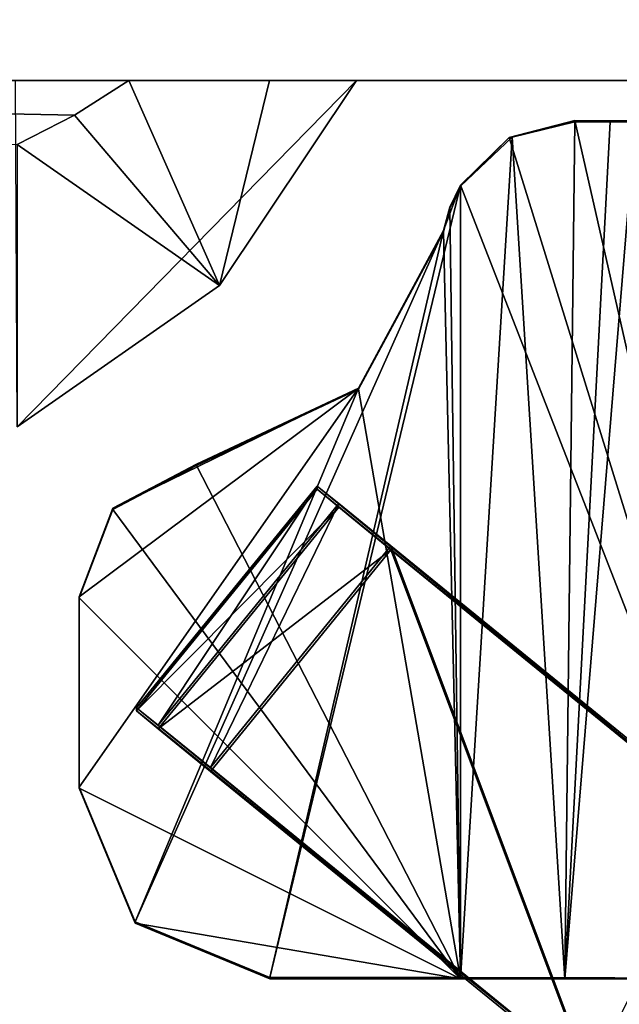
# Model space of a CAD drawing. Header units: millimetres. Extents: x -269 to 269, y -42 to 416.
# Tile 11 of 256: x -234.31 to -231.17, y -17.85 to -12.68. Entities that reach past the tile are written whole.
import ezdxf

# ---------------------------------------------------------------- set-up
doc = ezdxf.new("R2010")
doc.units = ezdxf.units.MM
doc.header["$LTSCALE"] = 65.185185
for name, color, linetype in [('112', 7, 'CONTINUOUS'), ('127', 7, 'CONTINUOUS'), ('128', 7, 'CONTINUOUS'), ('155', 7, 'CONTINUOUS'), ('266', 7, 'CONTINUOUS'), ('267', 7, 'CONTINUOUS'), ('268', 7, 'CONTINUOUS'), ('269', 7, 'CONTINUOUS'), ('270', 7, 'CONTINUOUS'), ('271', 7, 'CONTINUOUS'), ('279', 7, 'CONTINUOUS'), ('280', 7, 'CONTINUOUS'), ('283', 7, 'CONTINUOUS'), ('285', 7, 'CONTINUOUS'), ('286', 7, 'CONTINUOUS'), ('287', 7, 'CONTINUOUS'), ('288', 7, 'CONTINUOUS'), ('289', 7, 'CONTINUOUS'), ('290', 7, 'CONTINUOUS'), ('291', 7, 'CONTINUOUS'), ('292', 7, 'CONTINUOUS'), ('293', 7, 'CONTINUOUS'), ('423', 7, 'CONTINUOUS'), ('424', 7, 'CONTINUOUS'), ('425', 7, 'CONTINUOUS')]:
    doc.layers.add(name, color=color, linetype=linetype)

msp = doc.modelspace()

# ---------------------------------------------------------------- linework, layer by layer
at = {"layer": '112', "color": 7, "linetype": 'CONTINUOUS', "true_color": 0x404040}
for points in [[(-231, -18.7215, -340.2977), (-231.2343, -19.3599, -358.1953), (-231, -17.4195, -19.8004), (-231, -18.7215, -340.2977)], [(-231, -17.4195, -19.8004), (-231.2343, -19.3599, -358.1953), (-231.0384, -17.6645, -19.7994), (-231, -17.4195, -19.8004)], [(-231.0384, -17.6645, -19.7994), (-231.2343, -19.3599, -358.1953), (-231.1499, -17.8858, -19.7985), (-231.0384, -17.6645, -19.7994)]]:
    msp.add_3dface(points, dxfattribs=at)
at = {"layer": '127', "color": 7, "linetype": 'CONTINUOUS', "true_color": 0x404040}
for points in [[(-227.5997, -13), (-250.7, -13), (-248.2677, -13, -18.0506), (-227.5997, -13)], [(-250.7, -13, -447), (-227.5997, -13, -447), (-242.7043, -13, -443.4218), (-250.7, -13, -447)], [(-246.5, -13, -17.3183), (-227.5997, -13), (-248.2677, -13, -18.0506), (-246.5, -13, -17.3183)], [(-231, -13, -19.8183), (-231.0002, -13, -19.7968), (-247.5, -13, -19.8183), (-231, -13, -19.8183)], [(-231, -13, -19.8183), (-247.5, -13, -19.8183), (-243.2094, -13, -48.3186), (-231, -13, -19.8183)], [(-231.0002, -13, -19.7968), (-231.0009, -13, -19.7752), (-247.5, -13, -19.8183), (-231.0002, -13, -19.7968)], [(-247.5, -13, -19.8183), (-231.0009, -13, -19.7752), (-247.2071, -13, -19.1112), (-247.5, -13, -19.8183)], [(-247.2071, -13, -19.1112), (-231.0009, -13, -19.7752), (-245.8025, -13, -18.8183), (-247.2071, -13, -19.1112)], [(-245.8026, -13, -17.3183), (-227.5997, -13), (-246.5, -13, -17.3183), (-245.8026, -13, -17.3183)], [(-245.8025, -13, -18.8183), (-227.5997, -13), (-245.8026, -13, -17.3183), (-245.8025, -13, -18.8183)], [(-231.0009, -13, -19.7752), (-227.5997, -13), (-245.8025, -13, -18.8183), (-231.0009, -13, -19.7752)], [(-233.7406, -13, -48.3186), (-231, -13, -19.8183), (-243.2094, -13, -48.3186), (-233.7406, -13, -48.3186)], [(-242.7043, -13, -443.4218), (-227.5997, -13, -447), (-232.5463, -13, -413.4216), (-242.7043, -13, -443.4218)], [(-242.6969, -13, -439.2148), (-242.7043, -13, -443.4218), (-232.5463, -13, -413.4216), (-242.6969, -13, -439.2148)], [(-242.6891, -13, -435.3887), (-242.6969, -13, -439.2148), (-232.5463, -13, -413.4216), (-242.6891, -13, -435.3887)], [(-242.681, -13, -431.908), (-242.6891, -13, -435.3887), (-232.5463, -13, -413.4216), (-242.681, -13, -431.908)], [(-242.6727, -13, -428.7405), (-242.681, -13, -431.908), (-232.5463, -13, -413.4216), (-242.6727, -13, -428.7405)], [(-242.6643, -13, -425.8591), (-242.6727, -13, -428.7405), (-232.5463, -13, -413.4216), (-242.6643, -13, -425.8591)], [(-242.6558, -13, -423.2378), (-242.6643, -13, -425.8591), (-232.5463, -13, -413.4216), (-242.6558, -13, -423.2378)], [(-242.6474, -13, -420.8504), (-242.6558, -13, -423.2378), (-232.5463, -13, -413.4216), (-242.6474, -13, -420.8504)], [(-242.6391, -13, -418.6763), (-242.6474, -13, -420.8504), (-232.5463, -13, -413.4216), (-242.6391, -13, -418.6763)], [(-242.6309, -13, -416.696), (-242.6391, -13, -418.6763), (-232.5463, -13, -413.4216), (-242.6309, -13, -416.696)], [(-242.6228, -13, -414.8919), (-242.6309, -13, -416.696), (-232.5463, -13, -413.4216), (-242.6228, -13, -414.8919)], [(-234.3342, -13, -413.4216), (-242.6228, -13, -414.8919), (-232.5463, -13, -413.4216), (-234.3342, -13, -413.4216)], [(-233.0021, -13, -221.8268), (-231, -13, -19.8183), (-233.7406, -13, -48.3186), (-233.0021, -13, -221.8268)], [(-231, -13, -339.8214), (-231, -13, -19.8183), (-233.0021, -13, -221.8268), (-231, -13, -339.8214)], [(-232.5463, -13, -413.4216), (-231, -13, -339.8214), (-233.0021, -13, -221.8268), (-232.5463, -13, -413.4216)], [(-231, -13, -352.326), (-231, -13, -348.8179), (-232.5463, -13, -413.4216), (-231, -13, -352.326)], [(-231, -13, -348.8179), (-231, -13, -339.8214), (-232.5463, -13, -413.4216), (-231, -13, -348.8179)], [(-229.5, -13, -352.326), (-231, -13, -352.326), (-232.5463, -13, -413.4216), (-229.5, -13, -352.326)], [(-227.5997, -13, -447), (-229.5, -13, -352.326), (-232.5463, -13, -413.4216), (-227.5997, -13, -447)]]:
    msp.add_3dface(points, dxfattribs=at)
at = {"layer": '128', "color": 7, "linetype": 'CONTINUOUS', "true_color": 0x404040}
for points in [[(-250.7, -13), (-227.5997, 5.8188), (-234.501, 6.5), (-250.7, -13)], [(-227.5997, 5.8188), (-250.7, -13), (-227.5997, 1.538), (-227.5997, 5.8188)], [(-227.5997, 1.538), (-250.7, -13), (-227.5815, 1.4045), (-227.5997, 1.538)], [(-227.5815, 1.4045), (-250.7, -13), (-227.5284, 1.2806), (-227.5815, 1.4045)], [(-227.5284, 1.2806), (-250.7, -13), (-227.1571, 0.6618), (-227.5284, 1.2806)], [(-227.1571, 0.6618), (-250.7, -13), (-227.0404, 0.3896), (-227.1571, 0.6618)], [(-227.0404, 0.3896), (-250.7, -13), (-227.0005, 0.0962), (-227.0404, 0.3896)], [(-250.7, -13), (-227.5997, -13), (-227.0005, 0.0962), (-250.7, -13)]]:
    msp.add_3dface(points, dxfattribs=at)
at = {"layer": '155', "color": 7, "linetype": 'CONTINUOUS', "true_color": 0x404040}
for points in [[(-227.5997, -13, -447), (-250.7, -13, -447), (-248.75, 3.6952, -447), (-227.5997, -13, -447)], [(-227.0005, 0.0962, -447), (-227.5997, -13, -447), (-248.75, 3.6952, -447), (-227.0005, 0.0962, -447)]]:
    msp.add_3dface(points, dxfattribs=at)
at = {"layer": '266', "color": 7, "linetype": 'CONTINUOUS', "true_color": 0x404040}
for points in [[(-231.1842, -18.3399, -341.7865), (-231.253, -18.2839, -341.7964), (-233.7, -16.2926, -342.3076), (-231.1842, -18.3399, -341.7865)], [(-233.7, -16.2926, -342.3076), (-231.253, -18.2839, -341.7964), (-233.5864, -16.3837, -341.9537), (-233.7, -16.2926, -342.3076)], [(-233.7, -16.3089, -346.3076), (-231.1842, -18.3399, -341.7865), (-233.7, -16.2926, -342.3076), (-233.7, -16.3089, -346.3076)], [(-233.5864, -16.4028, -346.6607), (-231.1842, -18.3399, -341.7865), (-233.7, -16.3089, -346.3076), (-233.5864, -16.4028, -346.6607)], [(-231.253, -18.2839, -341.7964), (-231.3221, -18.2276, -341.7998), (-233.5864, -16.3837, -341.9537), (-231.253, -18.2839, -341.7964)], [(-233.5864, -16.3837, -341.9537), (-231.3221, -18.2276, -341.7998), (-233.3123, -16.6064, -341.8063), (-233.5864, -16.3837, -341.9537)], [(-233.3123, -16.6267, -346.8063), (-231.1842, -18.3399, -341.7865), (-233.5864, -16.4028, -346.6607), (-233.3123, -16.6267, -346.8063)], [(-231.3221, -18.2479, -346.7997), (-231.1842, -18.3399, -341.7865), (-233.3123, -16.6267, -346.8063), (-231.3221, -18.2479, -346.7997)]]:
    msp.add_3dface(points, dxfattribs=at)
at = {"layer": '267', "color": 7, "linetype": 'CONTINUOUS', "true_color": 0x404040}
for points in [[(-233.3123, -16.6064, -341.8063), (-231.3221, -18.2276, -341.7998), (-232.365, -15.4434, -341.8111), (-233.3123, -16.6064, -341.8063)], [(-232.365, -15.4434, -341.8111), (-231.3221, -18.2276, -341.7998), (-230.2369, -17.177, -341.804), (-232.365, -15.4434, -341.8111)], [(-230.2369, -17.177, -341.804), (-231.3221, -18.2276, -341.7998), (-229.5635, -18.2276, -341.7998), (-230.2369, -17.177, -341.804)]]:
    msp.add_3dface(points, dxfattribs=at)
at = {"layer": '268', "color": 7, "linetype": 'CONTINUOUS', "true_color": 0x404040}
for points in [[(-232.7526, -15.1459, -346.3123), (-232.7526, -15.1297, -342.3123), (-230.2369, -17.1973, -346.804), (-232.7526, -15.1459, -346.3123)], [(-230.2369, -17.1973, -346.804), (-232.7526, -15.1297, -342.3123), (-232.6391, -15.2207, -341.9584), (-230.2369, -17.1973, -346.804)], [(-232.6391, -15.2398, -346.6655), (-232.7526, -15.1459, -346.3123), (-230.2369, -17.1973, -346.804), (-232.6391, -15.2398, -346.6655)], [(-232.365, -15.4434, -341.8111), (-230.2369, -17.1973, -346.804), (-232.6391, -15.2207, -341.9584), (-232.365, -15.4434, -341.8111)], [(-232.365, -15.4637, -346.811), (-232.6391, -15.2398, -346.6655), (-230.2369, -17.1973, -346.804), (-232.365, -15.4637, -346.811)], [(-232.365, -15.4434, -341.8111), (-230.2369, -17.177, -341.804), (-230.2369, -17.1973, -346.804), (-232.365, -15.4434, -341.8111)]]:
    msp.add_3dface(points, dxfattribs=at)
at = {"layer": '269', "color": 7, "linetype": 'CONTINUOUS', "true_color": 0x404040}
for points in [[(-233.7, -16.2926, -342.3076), (-232.7526, -15.1297, -342.3123), (-232.7526, -15.1459, -346.3123), (-233.7, -16.2926, -342.3076)], [(-233.7, -16.3089, -346.3076), (-233.7, -16.2926, -342.3076), (-232.7526, -15.1459, -346.3123), (-233.7, -16.3089, -346.3076)]]:
    msp.add_3dface(points, dxfattribs=at)
at = {"layer": '270', "color": 7, "linetype": 'CONTINUOUS', "true_color": 0x404040}
for points in [[(-233.7, -16.3089, -346.3076), (-232.7526, -15.1459, -346.3123), (-232.6391, -15.2398, -346.6655), (-233.7, -16.3089, -346.3076)], [(-233.5864, -16.4028, -346.6607), (-233.7, -16.3089, -346.3076), (-232.6391, -15.2398, -346.6655), (-233.5864, -16.4028, -346.6607)], [(-233.5864, -16.4028, -346.6607), (-232.6391, -15.2398, -346.6655), (-232.365, -15.4637, -346.811), (-233.5864, -16.4028, -346.6607)], [(-233.3123, -16.6267, -346.8063), (-233.5864, -16.4028, -346.6607), (-232.365, -15.4637, -346.811), (-233.3123, -16.6267, -346.8063)]]:
    msp.add_3dface(points, dxfattribs=at)
at = {"layer": '271', "color": 7, "linetype": 'CONTINUOUS', "true_color": 0x404040}
for points in [[(-231.3221, -18.2479, -346.7997), (-233.3123, -16.6267, -346.8063), (-232.365, -15.4637, -346.811), (-231.3221, -18.2479, -346.7997)], [(-231.3221, -18.2479, -346.7997), (-232.365, -15.4637, -346.811), (-230.2369, -17.1973, -346.804), (-231.3221, -18.2479, -346.7997)], [(-231.3221, -18.2479, -346.7997), (-230.2369, -17.1973, -346.804), (-229.8161, -17.6687, -346.8021), (-231.3221, -18.2479, -346.7997)], [(-229.5635, -18.2479, -346.7997), (-231.3221, -18.2479, -346.7997), (-229.8161, -17.6687, -346.8021), (-229.5635, -18.2479, -346.7997)]]:
    msp.add_3dface(points, dxfattribs=at)
at = {"layer": '279', "color": 7, "linetype": 'CONTINUOUS', "true_color": 0x404040}
for points in [[(-233.7, -16.2926, -342.3076), (-233.5864, -16.3837, -341.9537), (-232.7526, -15.1297, -342.3123), (-233.7, -16.2926, -342.3076)], [(-232.7526, -15.1297, -342.3123), (-233.5864, -16.3837, -341.9537), (-232.6391, -15.2207, -341.9584), (-232.7526, -15.1297, -342.3123)], [(-233.5864, -16.3837, -341.9537), (-233.3123, -16.6064, -341.8063), (-232.6391, -15.2207, -341.9584), (-233.5864, -16.3837, -341.9537)], [(-233.3123, -16.6064, -341.8063), (-232.365, -15.4434, -341.8111), (-232.6391, -15.2207, -341.9584), (-233.3123, -16.6064, -341.8063)]]:
    msp.add_3dface(points, dxfattribs=at)
at = {"layer": '280', "color": 7, "linetype": 'CONTINUOUS', "true_color": 0x404040}
for points in [[(-231.744, -13.2998, -17.3303), (-230.3798, -17.7118, -17.8952), (-231.4, -13.2097, -17.3905), (-231.744, -13.2998, -17.3303)], [(-231.4, -13.2097, -17.3905), (-230.3798, -17.7118, -17.8952), (-230.1615, -13.2127, -18.1233), (-231.4, -13.2097, -17.3905)], [(-232, -13.5488, -17.3161), (-230.3798, -17.7118, -17.8952), (-231.744, -13.2998, -17.3303), (-232, -13.5488, -17.3161)], [(-232, -17.7094, -17.2992), (-230.3798, -17.7118, -17.8952), (-232, -13.5488, -17.3161), (-232, -17.7094, -17.2992)]]:
    msp.add_3dface(points, dxfattribs=at)
at = {"layer": '283', "color": 7, "linetype": 'CONTINUOUS', "true_color": 0x404040}
for points in [[(-231.7295, -13.298, -18.8545), (-231.4, -13.2163, -19.0175), (-231.4523, -17.7161, -18.9625), (-231.7295, -13.298, -18.8545)], [(-231.4, -13.2163, -19.0175), (-231.2158, -13.217, -19.1969), (-231.4523, -17.7161, -18.9625), (-231.4, -13.2163, -19.0175)], [(-231.2158, -13.217, -19.1969), (-231.0835, -13.2179, -19.4174), (-231.4523, -17.7161, -18.9625), (-231.2158, -13.217, -19.1969)], [(-231.0835, -13.2179, -19.4174), (-231.0835, -17.7179, -19.3992), (-231.4523, -17.7161, -18.9625), (-231.0835, -13.2179, -19.4174)], [(-232, -13.5549, -18.8161), (-231.7295, -13.298, -18.8545), (-232, -17.7154, -18.7992), (-232, -13.5549, -18.8161)], [(-232, -17.7154, -18.7992), (-231.7295, -13.298, -18.8545), (-231.4523, -17.7161, -18.9625), (-232, -17.7154, -18.7992)]]:
    msp.add_3dface(points, dxfattribs=at)
at = {"layer": '285', "color": 7, "linetype": 'CONTINUOUS', "true_color": 0x404040}
for points in [[(-231.4, -13.2097, -17.3905), (-230.1615, -13.2127, -18.1233), (-231.4, -13.2163, -19.0175), (-231.4, -13.2097, -17.3905)], [(-230.1615, -13.2127, -18.1233), (-229.5322, -13.2179, -19.4174), (-231.4, -13.2163, -19.0175), (-230.1615, -13.2127, -18.1233)], [(-229.5322, -13.2179, -19.4174), (-231.2158, -13.217, -19.1969), (-231.4, -13.2163, -19.0175), (-229.5322, -13.2179, -19.4174)], [(-229.5322, -13.2179, -19.4174), (-231.0835, -13.2179, -19.4174), (-231.2158, -13.217, -19.1969), (-229.5322, -13.2179, -19.4174)]]:
    msp.add_3dface(points, dxfattribs=at)
at = {"layer": '286', "color": 7, "linetype": 'CONTINUOUS', "true_color": 0x404040}
for points in [[(-231.744, -13.2998, -17.3303), (-231.4, -13.2097, -17.3905), (-231.7295, -13.298, -18.8545), (-231.744, -13.2998, -17.3303)], [(-231.4, -13.2097, -17.3905), (-231.4, -13.2163, -19.0175), (-231.7295, -13.298, -18.8545), (-231.4, -13.2097, -17.3905)], [(-231.744, -13.2998, -17.3303), (-231.7295, -13.298, -18.8545), (-232, -13.5549, -18.8161), (-231.744, -13.2998, -17.3303)], [(-232, -13.5488, -17.3161), (-231.744, -13.2998, -17.3303), (-232, -13.5549, -18.8161), (-232, -13.5488, -17.3161)], [(-232, -13.5488, -17.3161), (-232, -13.5549, -18.8161), (-232.0556, -13.6701, -18.8156), (-232, -13.5488, -17.3161)], [(-232.0556, -13.664, -17.3156), (-232, -13.5488, -17.3161), (-232.0556, -13.6701, -18.8156), (-232.0556, -13.664, -17.3156)], [(-232.0893, -13.7873, -17.3151), (-232.0556, -13.664, -17.3156), (-232.0893, -13.7934, -18.8151), (-232.0893, -13.7873, -17.3151)], [(-232.0893, -13.7934, -18.8151), (-232.0556, -13.664, -17.3156), (-232.0556, -13.6701, -18.8156), (-232.0893, -13.7934, -18.8151)]]:
    msp.add_3dface(points, dxfattribs=at)
at = {"layer": '287', "color": 7, "linetype": 'CONTINUOUS', "true_color": 0x404040}
for points in [[(-232, -17.7094, -17.2992), (-232, -13.5488, -17.3161), (-233, -17.7094, -17.2992), (-232, -17.7094, -17.2992)], [(-232, -13.5488, -17.3161), (-232.0893, -13.7873, -17.3151), (-233, -17.7094, -17.2992), (-232, -13.5488, -17.3161)], [(-232, -13.5488, -17.3161), (-232.0556, -13.664, -17.3156), (-232.0893, -13.7873, -17.3151), (-232, -13.5488, -17.3161)], [(-232.0893, -13.7873, -17.3151), (-232.5346, -14.6145, -17.3118), (-233.7071, -17.4165, -17.3004), (-232.0893, -13.7873, -17.3151)], [(-233, -17.7094, -17.2992), (-232.0893, -13.7873, -17.3151), (-233.7071, -17.4165, -17.3004), (-233, -17.7094, -17.2992)], [(-234, -15.7094, -17.3073), (-234, -16.7094, -17.3032), (-232.5346, -14.6145, -17.3118), (-234, -15.7094, -17.3073)], [(-232.5346, -14.6145, -17.3118), (-234, -16.7094, -17.3032), (-233.7071, -17.4165, -17.3004), (-232.5346, -14.6145, -17.3118)], [(-233.8241, -15.2453, -17.3092), (-234, -15.7094, -17.3073), (-232.5346, -14.6145, -17.3118), (-233.8241, -15.2453, -17.3092)], [(-233.3847, -15.0145, -17.3101), (-233.8241, -15.2453, -17.3092), (-232.5346, -14.6145, -17.3118), (-233.3847, -15.0145, -17.3101)]]:
    msp.add_3dface(points, dxfattribs=at)
at = {"layer": '288', "color": 7, "linetype": 'CONTINUOUS', "true_color": 0x404040}
for points in [[(-234, -16.7094, -17.3032), (-234, -15.7094, -17.3073), (-234, -15.7155, -18.8073), (-234, -16.7094, -17.3032)], [(-234, -16.7155, -18.8032), (-234, -16.7094, -17.3032), (-234, -15.7155, -18.8073), (-234, -16.7155, -18.8032)]]:
    msp.add_3dface(points, dxfattribs=at)
at = {"layer": '289', "color": 7, "linetype": 'CONTINUOUS', "true_color": 0x404040}
for points in [[(-232, -13.5549, -18.8161), (-232, -17.7154, -18.7992), (-232.0556, -13.6701, -18.8156), (-232, -13.5549, -18.8161)], [(-232, -17.7154, -18.7992), (-232.0893, -13.7934, -18.8151), (-232.0556, -13.6701, -18.8156), (-232, -17.7154, -18.7992)], [(-232.0893, -13.7934, -18.8151), (-232, -17.7154, -18.7992), (-232.5346, -14.6206, -18.8117), (-232.0893, -13.7934, -18.8151)], [(-232.5346, -14.6206, -18.8117), (-232, -17.7154, -18.7992), (-233.3847, -15.0206, -18.8101), (-232.5346, -14.6206, -18.8117)], [(-233.3847, -15.0206, -18.8101), (-232, -17.7154, -18.7992), (-233.8241, -15.2514, -18.8092), (-233.3847, -15.0206, -18.8101)], [(-232, -17.7154, -18.7992), (-234, -15.7155, -18.8073), (-233.8241, -15.2514, -18.8092), (-232, -17.7154, -18.7992)], [(-232, -17.7154, -18.7992), (-234, -16.7155, -18.8032), (-234, -15.7155, -18.8073), (-232, -17.7154, -18.7992)], [(-234, -16.7155, -18.8032), (-232, -17.7154, -18.7992), (-233.7071, -17.4225, -18.8004), (-234, -16.7155, -18.8032)], [(-232, -17.7154, -18.7992), (-233, -17.7154, -18.7992), (-233.7071, -17.4225, -18.8004), (-232, -17.7154, -18.7992)]]:
    msp.add_3dface(points, dxfattribs=at)
at = {"layer": '290', "color": 7, "linetype": 'CONTINUOUS', "true_color": 0x404040}
for points in [[(-232, -17.7154, -18.7992), (-232, -17.7094, -17.2992), (-233, -17.7094, -17.2992), (-232, -17.7154, -18.7992)], [(-232, -17.7154, -18.7992), (-233, -17.7094, -17.2992), (-233, -17.7154, -18.7992), (-232, -17.7154, -18.7992)], [(-230.3798, -17.7118, -17.8952), (-232, -17.7094, -17.2992), (-231.0835, -17.7179, -19.3992), (-230.3798, -17.7118, -17.8952)], [(-231.0835, -17.7179, -19.3992), (-232, -17.7094, -17.2992), (-231.4523, -17.7161, -18.9625), (-231.0835, -17.7179, -19.3992)], [(-232, -17.7094, -17.2992), (-232, -17.7154, -18.7992), (-231.4523, -17.7161, -18.9625), (-232, -17.7094, -17.2992)]]:
    msp.add_3dface(points, dxfattribs=at)
at = {"layer": '291', "color": 7, "linetype": 'CONTINUOUS', "true_color": 0x404040}
for points in [[(-233.7071, -17.4165, -17.3004), (-234, -16.7094, -17.3032), (-233.7071, -17.4225, -18.8004), (-233.7071, -17.4165, -17.3004)], [(-234, -16.7094, -17.3032), (-234, -16.7155, -18.8032), (-233.7071, -17.4225, -18.8004), (-234, -16.7094, -17.3032)], [(-233, -17.7094, -17.2992), (-233.7071, -17.4165, -17.3004), (-233, -17.7154, -18.7992), (-233, -17.7094, -17.2992)], [(-233, -17.7154, -18.7992), (-233.7071, -17.4165, -17.3004), (-233.7071, -17.4225, -18.8004), (-233, -17.7154, -18.7992)]]:
    msp.add_3dface(points, dxfattribs=at)
at = {"layer": '292', "color": 7, "linetype": 'CONTINUOUS', "true_color": 0x404040}
for points in [[(-232.0893, -13.7873, -17.3151), (-232.0893, -13.7934, -18.8151), (-232.5346, -14.6206, -18.8117), (-232.0893, -13.7873, -17.3151)], [(-232.5346, -14.6145, -17.3118), (-232.0893, -13.7873, -17.3151), (-232.5346, -14.6206, -18.8117), (-232.5346, -14.6145, -17.3118)], [(-233.3847, -15.0145, -17.3101), (-232.5346, -14.6145, -17.3118), (-233.3847, -15.0206, -18.8101), (-233.3847, -15.0145, -17.3101)], [(-232.5346, -14.6145, -17.3118), (-232.5346, -14.6206, -18.8117), (-233.3847, -15.0206, -18.8101), (-232.5346, -14.6145, -17.3118)]]:
    msp.add_3dface(points, dxfattribs=at)
at = {"layer": '293', "color": 7, "linetype": 'CONTINUOUS', "true_color": 0x404040}
for points in [[(-233.8241, -15.2453, -17.3092), (-233.3847, -15.0145, -17.3101), (-233.8241, -15.2514, -18.8092), (-233.8241, -15.2453, -17.3092)], [(-233.3847, -15.0145, -17.3101), (-233.3847, -15.0206, -18.8101), (-233.8241, -15.2514, -18.8092), (-233.3847, -15.0145, -17.3101)], [(-234, -15.7094, -17.3073), (-233.8241, -15.2453, -17.3092), (-234, -15.7155, -18.8073), (-234, -15.7094, -17.3073)], [(-234, -15.7155, -18.8073), (-233.8241, -15.2453, -17.3092), (-233.8241, -15.2514, -18.8092), (-234, -15.7155, -18.8073)]]:
    msp.add_3dface(points, dxfattribs=at)
at = {"layer": '423', "color": 7, "linetype": 'CONTINUOUS', "true_color": 0x404040}
for points in [[(-233.7406, -13, -48.3186), (-243.2094, -13, -48.3186), (-234.0247, -13.1818, -48.3178), (-233.7406, -13, -48.3186)], [(-234.0247, -13.1818, -48.3178), (-243.2094, -13, -48.3186), (-234.325, -13.3353, -48.3172), (-234.0247, -13.1818, -48.3178)]]:
    msp.add_3dface(points, dxfattribs=at)
at = {"layer": '424', "color": 7, "linetype": 'CONTINUOUS', "true_color": 0x404040}
for points in [[(-233.7406, -13, -48.3186), (-234.0247, -13.1818, -48.3178), (-233.2646, -14.0766, -413.4172), (-233.7406, -13, -48.3186)], [(-233.0021, -13, -221.8268), (-233.7406, -13, -48.3186), (-233.2646, -14.0766, -413.4172), (-233.0021, -13, -221.8268)], [(-232.5463, -13, -413.4216), (-233.0021, -13, -221.8268), (-233.2646, -14.0766, -413.4172), (-232.5463, -13, -413.4216)], [(-234.0247, -13.1818, -48.3178), (-234.325, -13.3353, -48.3172), (-233.2646, -14.0766, -413.4172), (-234.0247, -13.1818, -48.3178)], [(-233.2646, -14.0766, -413.4172), (-234.325, -13.3353, -48.3172), (-234.325, -14.8185, -413.4142), (-233.2646, -14.0766, -413.4172)]]:
    msp.add_3dface(points, dxfattribs=at)
at = {"layer": '425', "color": 7, "linetype": 'CONTINUOUS', "true_color": 0x404040}
for points in [[(-234.3342, -13, -413.4216), (-232.5463, -13, -413.4216), (-234.325, -14.8185, -413.4142), (-234.3342, -13, -413.4216)], [(-232.5463, -13, -413.4216), (-233.2646, -14.0766, -413.4172), (-234.325, -14.8185, -413.4142), (-232.5463, -13, -413.4216)]]:
    msp.add_3dface(points, dxfattribs=at)

doc.saveas('drawing.dxf')
